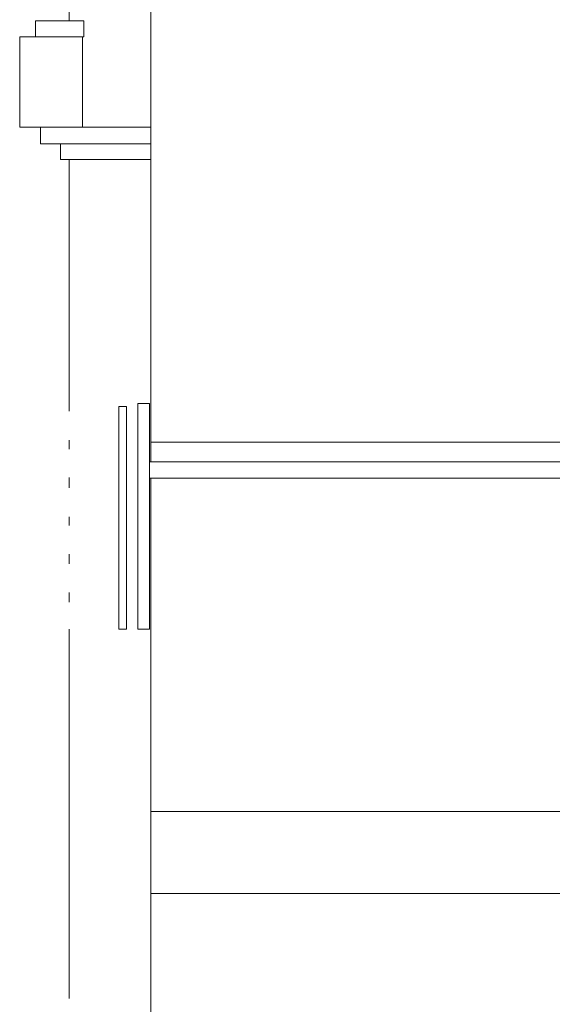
# Model space of a CAD drawing. Header units: millimetres. Extents: x 4476663 to 4477054, y -30323851 to -30323414.
# Tile 73 of 256: x 4476885.98 to 4476892.48, y -30323781.83 to -30323769.82. Entities that reach past the tile are written whole.
import ezdxf

# ---------------------------------------------------------------- set-up
doc = ezdxf.new("R2010")
doc.units = ezdxf.units.MM
for name, color, linetype, lineweight in [('IFC-Janela-Contorno', 142, 'Continuous', 5), ('IFC-Parede padrão-Contorno', 44, 'Continuous', 5), ('IFC-Parede-Contorno', 42, 'Continuous', 5)]:
    doc.layers.add(name, color=color, linetype=linetype, lineweight=lineweight)

msp = doc.modelspace()

# ---------------------------------------------------------------- linework, layer by layer
at = {"layer": 'IFC-Janela-Contorno', "color": 8, "lineweight": 5}
for p, q in [((4476887.191, -30323774.54), (4476887.285, -30323774.54)), ((4476887.191, -30323777.257), (4476887.191, -30323774.54)), ((4476887.285, -30323777.257), (4476887.285, -30323774.54)), ((4476887.191, -30323777.257), (4476887.285, -30323777.257))]:
    msp.add_line(p, q, dxfattribs=at)
at = {"layer": 'IFC-Parede padrão-Contorno', "color": 8, "lineweight": 5}
for p, q in [((4476887.422, -30323777.257), (4476887.422, -30323774.503)), ((4476887.422, -30323774.503), (4476887.562, -30323774.503)), ((4476887.562, -30323775.214), (4476887.562, -30323774.503)), ((4476887.582, -30323775.214), (4476887.582, -30323774.974)), ((4476887.582, -30323774.974), (4476895.826, -30323774.974)), ((4476887.562, -30323775.344), (4476887.562, -30323775.214)), ((4476887.562, -30323775.214), (4476890.453, -30323775.214)), ((4476890.453, -30323775.214), (4476895.826, -30323775.214)), ((4476887.562, -30323775.414), (4476887.562, -30323775.344)), ((4476887.562, -30323775.414), (4476892.935, -30323775.414)), ((4476887.562, -30323777.257), (4476887.562, -30323775.414)), ((4476887.422, -30323777.257), (4476887.562, -30323777.257)), ((4476887.582, -30323779.478), (4476888.228, -30323779.478)), ((4476887.582, -30323779.625), (4476887.582, -30323779.478)), ((4476888.228, -30323779.478), (4476888.49, -30323779.478)), ((4476888.49, -30323779.478), (4476888.973, -30323779.478)), ((4476888.973, -30323779.478), (4476889.486, -30323779.478)), ((4476889.486, -30323779.478), (4476889.841, -30323779.478)), ((4476889.841, -30323779.478), (4476895.826, -30323779.478)), ((4476887.582, -30323780.393), (4476887.582, -30323779.625)), ((4476887.582, -30323780.478), (4476887.582, -30323780.393)), ((4476887.582, -30323780.478), (4476888.228, -30323780.478)), ((4476888.228, -30323780.478), (4476888.49, -30323780.478)), ((4476888.49, -30323780.478), (4476889.486, -30323780.478)), ((4476889.486, -30323780.478), (4476889.841, -30323780.478)), ((4476889.841, -30323780.478), (4476895.826, -30323780.478))]:
    msp.add_line(p, q, dxfattribs=at)
at = {"layer": 'IFC-Parede-Contorno', "color": 8, "lineweight": 5}
for p, q in [((4476887.582, -30323774.974), (4476887.582, -30323761.258)), ((4476886.582, -30323769.837), (4476886.582, -30323767.837)), ((4476886.173, -30323769.837), (4476886.335, -30323769.837)), ((4476886.173, -30323769.973), (4476886.173, -30323769.837)), ((4476886.335, -30323769.837), (4476886.354, -30323769.837)), ((4476886.354, -30323769.837), (4476886.762, -30323769.837)), ((4476886.762, -30323769.891), (4476886.762, -30323769.837)), ((4476886.762, -30323769.897), (4476886.762, -30323769.891)), ((4476886.762, -30323770.033), (4476886.762, -30323769.897)), ((4476885.979, -30323770.033), (4476885.983, -30323770.033)), ((4476885.979, -30323770.335), (4476885.979, -30323770.033)), ((4476885.983, -30323770.033), (4476886.015, -30323770.033)), ((4476886.015, -30323770.033), (4476886.017, -30323770.033)), ((4476886.017, -30323770.033), (4476886.017, -30323770.033)), ((4476886.017, -30323770.033), (4476886.039, -30323770.033)), ((4476886.039, -30323770.033), (4476886.216, -30323770.033)), ((4476886.173, -30323769.979), (4476886.173, -30323769.973)), ((4476886.173, -30323770.033), (4476886.173, -30323769.979)), ((4476886.173, -30323770.033), (4476886.581, -30323770.033)), ((4476886.216, -30323770.033), (4476886.748, -30323770.033)), ((4476886.743, -30323770.033), (4476886.762, -30323770.033)), ((4476886.748, -30323770.335), (4476886.748, -30323770.033)), ((4476885.979, -30323770.372), (4476885.979, -30323770.335)), ((4476885.979, -30323771.133), (4476885.979, -30323770.372)), ((4476886.748, -30323770.372), (4476886.748, -30323770.335)), ((4476886.748, -30323771.133), (4476886.748, -30323770.372)), ((4476885.979, -30323771.133), (4476886.511, -30323771.133)), ((4476886.232, -30323771.273), (4476886.232, -30323771.133)), ((4476886.232, -30323771.133), (4476886.603, -30323771.133)), ((4476886.511, -30323771.133), (4476886.537, -30323771.133)), ((4476886.537, -30323771.133), (4476886.748, -30323771.133)), ((4476886.582, -30323771.133), (4476886.582, -30323771.133)), ((4476886.603, -30323771.133), (4476886.648, -30323771.133)), ((4476886.648, -30323771.133), (4476887.582, -30323771.133)), ((4476887.582, -30323771.14), (4476887.582, -30323771.133)), ((4476887.582, -30323771.196), (4476887.582, -30323771.14)), ((4476887.582, -30323771.336), (4476887.582, -30323771.196)), ((4476886.232, -30323771.329), (4476886.232, -30323771.273)), ((4476886.232, -30323771.336), (4476886.232, -30323771.329)), ((4476886.232, -30323771.336), (4476887.166, -30323771.336)), ((4476886.479, -30323771.458), (4476886.479, -30323771.336)), ((4476886.479, -30323771.336), (4476886.52, -30323771.336)), ((4476886.52, -30323771.336), (4476886.883, -30323771.336)), ((4476886.582, -30323771.336), (4476886.582, -30323771.336)), ((4476886.883, -30323771.336), (4476887.579, -30323771.336)), ((4476887.166, -30323771.336), (4476887.211, -30323771.336)), ((4476887.211, -30323771.336), (4476887.582, -30323771.336)), ((4476887.579, -30323771.399), (4476887.579, -30323771.336)), ((4476886.479, -30323771.465), (4476886.479, -30323771.458)), ((4476886.479, -30323771.528), (4476886.479, -30323771.465)), ((4476887.579, -30323771.406), (4476887.579, -30323771.399)), ((4476887.579, -30323771.528), (4476887.579, -30323771.406)), ((4476886.479, -30323771.528), (4476887.175, -30323771.528)), ((4476886.582, -30323774.599), (4476886.582, -30323771.528)), ((4476887.175, -30323771.528), (4476887.538, -30323771.528)), ((4476887.538, -30323771.528), (4476887.579, -30323771.528)), ((4476886.582, -30323775.059), (4476886.582, -30323774.949)), ((4476886.582, -30323775.534), (4476886.582, -30323775.408)), ((4476887.582, -30323779.478), (4476887.582, -30323775.414)), ((4476886.582, -30323775.993), (4476886.582, -30323775.884)), ((4476886.582, -30323776.461), (4476886.582, -30323776.343)), ((4476886.582, -30323776.928), (4476886.582, -30323776.81)), ((4476886.582, -30323781.76), (4476886.582, -30323777.257)), ((4476887.582, -30323785.507), (4476887.582, -30323780.478))]:
    msp.add_line(p, q, dxfattribs=at)

doc.saveas('drawing.dxf')
